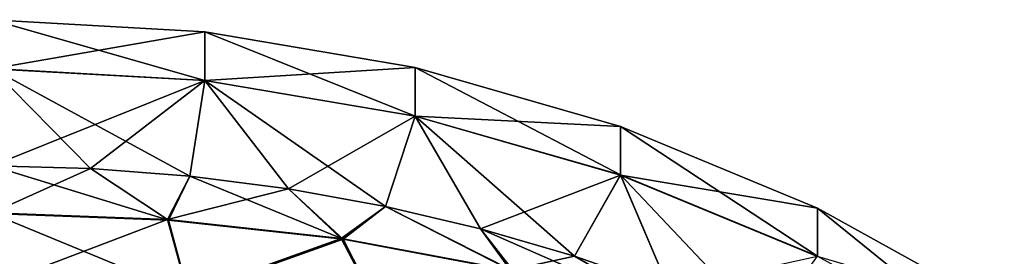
# Model space of a CAD drawing. Header units: metres. Extents: x -90 to 304, y -90 to 74.
# Tile 110 of 256: x 71.68 to 77.88, y 12.47 to 13.96. Entities that reach past the tile are written whole.
import ezdxf

# ---------------------------------------------------------------- set-up
doc = ezdxf.new("R2010")
doc.units = ezdxf.units.M
doc.layers.add('solid_21662050_350', color=7, linetype='CONTINUOUS')

msp = doc.modelspace()

# ---------------------------------------------------------------- linework, layer by layer
at = {"layer": 'solid_21662050_350'}
for points in [[(72.843575, 13.886284, 2.472822), (71.5, 13.961239, -2.490033), (71.5, 13.9617, 2.475157)], [(72.843575, 13.57902, 7.423803), (71.5, 13.9617, 2.475157), (71.5, 13.654146, 7.430811)], [(72.843575, 13.886284, 2.472822), (71.5, 13.9617, 2.475157), (72.843575, 13.57902, 7.423803)], [(72.843575, 13.885822, -2.487684), (71.5, 13.652762, -7.44563), (71.5, 13.961239, -2.490033)], [(72.843575, 13.885822, -2.487684), (71.5, 13.961239, -2.490033), (72.843575, 13.886284, 2.472822)], [(72.843575, 13.577637, -7.438608), (71.5, 13.652762, -7.44563), (72.843575, 13.885822, -2.487684)], [(72.843575, 13.886284, 2.472822), (72.843575, 13.57902, 7.423803), (74.17025, 13.354582, 7.402866)], [(74.17025, 13.66098, 2.465848), (72.843575, 13.886284, 2.472822), (74.17025, 13.354582, 7.402866)], [(72.843575, 13.885822, -2.487684), (72.843575, 13.886284, 2.472822), (74.17025, 13.66098, 2.465848)], [(74.17025, 13.66052, -2.480668), (72.843575, 13.885822, -2.487684), (74.17025, 13.66098, 2.465848)], [(72.843575, 13.577637, -7.438608), (72.843575, 13.885822, -2.487684), (74.17025, 13.66052, -2.480668)], [(74.17025, 13.353204, -7.417629), (72.843575, 13.577637, -7.438608), (74.17025, 13.66052, -2.480668)], [(74.17025, 13.66098, 2.465848), (74.17025, 13.354582, 7.402866), (75.463348, 12.983658, 7.368263)], [(75.463348, 13.288623, 2.454322), (74.17025, 13.66098, 2.465848), (75.463348, 12.983658, 7.368263)], [(74.17025, 13.66052, -2.480668), (74.17025, 13.66098, 2.465848), (75.463348, 13.288623, 2.454322)], [(75.463348, 13.288165, -2.469073), (74.17025, 13.66052, -2.480668), (75.463348, 13.288623, 2.454322)], [(74.17025, 13.353204, -7.417629), (74.17025, 13.66052, -2.480668), (75.463348, 13.288165, -2.469073)], [(72.123177, 13.024529, 12.350441), (71.5, 13.654146, 7.430811), (71.5, 13.040526, 12.352942)], [(72.123177, 13.024529, 12.350441), (72.749519, 12.976077, 12.342869), (71.5, 13.654146, 7.430811)], [(72.843575, 13.57902, 7.423803), (71.5, 13.654146, 7.430811), (72.749519, 12.976077, 12.342869)], [(72.843575, 13.577637, -7.438608), (71.5, 13.040526, -12.352942), (71.5, 13.652762, -7.44563)], [(72.123177, 13.024529, -12.350441), (71.5, 13.040526, -12.352942), (72.843575, 13.577637, -7.438608)], [(72.749519, 12.976078, -12.342869), (72.123177, 13.024529, -12.350441), (72.843575, 13.577637, -7.438608)], [(72.843575, 13.57902, 7.423803), (72.749519, 12.976077, 12.342869), (73.371788, 12.895406, 12.330261)], [(73.371788, 12.895407, -12.330261), (72.749519, 12.976078, -12.342869), (72.843575, 13.577637, -7.438608)], [(72.843575, 13.57902, 7.423803), (73.371788, 12.895406, 12.330261), (73.982849, 12.783976, 12.312846)], [(74.17025, 13.354582, 7.402866), (72.843575, 13.57902, 7.423803), (73.982849, 12.783976, 12.312846)], [(73.371788, 12.895407, -12.330261), (72.843575, 13.577637, -7.438608), (74.17025, 13.353204, -7.417629)], [(73.982841, 12.783977, -12.312846), (73.371788, 12.895407, -12.330261), (74.17025, 13.353204, -7.417629)], [(74.580902, 12.643111, -12.290831), (73.982841, 12.783977, -12.312846), (74.17025, 13.353204, -7.417629)], [(74.17025, 13.354582, 7.402866), (73.982849, 12.783976, 12.312846), (74.58091, 12.643109, 12.290831)], [(74.17025, 13.354582, 7.402866), (74.58091, 12.643109, 12.290831), (75.174248, 12.471094, 12.263947)], [(75.463348, 12.983658, 7.368263), (74.17025, 13.354582, 7.402866), (75.174248, 12.471094, 12.263947)], [(75.463348, 12.982285, -7.382957), (74.17025, 13.353204, -7.417629), (75.463348, 13.288165, -2.469073)], [(74.580902, 12.643111, -12.290831), (74.17025, 13.353204, -7.417629), (75.463348, 12.982285, -7.382957)], [(75.463348, 13.288623, 2.454322), (75.463348, 12.983658, 7.368263), (76.706604, 12.47091, 7.320429)], [(76.706604, 12.773896, 2.438389), (75.463348, 13.288623, 2.454322), (76.706604, 12.47091, 7.320429)], [(75.463348, 13.288165, -2.469073), (75.463348, 13.288623, 2.454322), (76.706604, 12.773896, 2.438389)], [(76.706604, 12.773441, -2.453044), (75.463348, 13.288165, -2.469073), (76.706604, 12.773896, 2.438389)], [(75.463348, 12.982285, -7.382957), (75.463348, 13.288165, -2.469073), (76.706604, 12.773441, -2.453044)], [(72.614807, 12.699358, 13.68811), (71.5, 13.040526, 12.352942), (71.5, 12.740004, 13.735601)], [(72.614807, 12.699358, 13.68811), (72.123177, 13.024529, 12.350441), (71.5, 13.040526, 12.352942)], [(71.5, 12.743814, -13.721967), (71.5, 13.040526, -12.352942), (72.123177, 13.024529, -12.350441)], [(72.608826, 12.703571, -13.674947), (71.5, 12.743814, -13.721967), (72.123177, 13.024529, -12.350441)], [(72.614807, 12.699358, 13.68811), (72.749519, 12.976077, 12.342869), (72.123177, 13.024529, 12.350441)], [(72.608826, 12.703571, -13.674947), (72.123177, 13.024529, -12.350441), (72.749519, 12.976078, -12.342869)], [(72.608826, 12.703571, -13.674947), (72.749519, 12.976078, -12.342869), (73.371788, 12.895407, -12.330261)], [(73.715637, 12.577929, 13.54623), (72.749519, 12.976077, 12.342869), (72.614807, 12.699358, 13.68811)], [(73.715637, 12.577929, 13.54623), (73.371788, 12.895406, 12.330261), (72.749519, 12.976077, 12.342869)], [(75.17424, 12.471097, -12.263947), (74.580902, 12.643111, -12.290831), (75.463348, 12.982285, -7.382957)], [(75.771614, 12.263931, -12.23157), (75.17424, 12.471097, -12.263947), (75.463348, 12.982285, -7.382957)], [(75.463348, 12.983658, 7.368263), (75.174248, 12.471094, 12.263947), (75.771629, 12.263927, 12.231569)], [(75.463348, 12.983658, 7.368263), (75.771629, 12.263927, 12.231569), (76.380348, 12.015732, 12.19278)], [(76.706604, 12.47091, 7.320429), (75.463348, 12.983658, 7.368263), (76.380348, 12.015732, 12.19278)], [(76.706604, 12.469547, -7.335028), (75.463348, 12.982285, -7.382957), (76.706604, 12.773441, -2.453044)], [(75.771614, 12.263931, -12.23157), (75.463348, 12.982285, -7.382957), (76.706604, 12.469547, -7.335028)], [(73.703873, 12.583347, -13.534473), (72.608826, 12.703571, -13.674947), (73.371788, 12.895407, -12.330261)], [(73.703873, 12.583347, -13.534473), (73.371788, 12.895407, -12.330261), (73.982841, 12.783977, -12.312846)], [(73.715637, 12.577929, 13.54623), (73.982849, 12.783976, 12.312846), (73.371788, 12.895406, 12.330261)], [(72.608826, 12.703571, -13.674947), (71.5, 12.283671, -15.061495), (71.5, 12.743814, -13.721967)], [(72.740555, 12.231315, 15.019709), (71.5, 12.740004, 13.735601), (71.5, 12.278282, 15.074586)], [(72.614807, 12.699358, 13.68811), (71.5, 12.740004, 13.735601), (72.740555, 12.231315, 15.019709)], [(74.771545, 12.384633, -13.302291), (73.703873, 12.583347, -13.534473), (73.982841, 12.783977, -12.312846)], [(74.788689, 12.377241, 13.311741), (73.982849, 12.783976, 12.312846), (73.715637, 12.577929, 13.54623)], [(74.771545, 12.384633, -13.302291), (73.982841, 12.783977, -12.312846), (74.580902, 12.643111, -12.290831)], [(74.788689, 12.377241, 13.311741), (74.58091, 12.643109, 12.290831), (73.982849, 12.783976, 12.312846)], [(76.706604, 12.773896, 2.438389), (76.706604, 12.47091, 7.320429), (77.884384, 11.822788, 7.259967)], [(77.884384, 12.123272, 2.418249), (76.706604, 12.773896, 2.438389), (77.884384, 11.822788, 7.259967)], [(76.706604, 12.773441, -2.453044), (76.706604, 12.773896, 2.438389), (77.884384, 12.123272, 2.418249)], [(77.884384, 12.122821, -2.432783), (76.706604, 12.773441, -2.453044), (77.884384, 12.123272, 2.418249)], [(76.706604, 12.469547, -7.335028), (76.706604, 12.773441, -2.453044), (77.884384, 12.122821, -2.432783)], [(72.737022, 12.236943, -15.006897), (71.5, 12.283671, -15.061495), (72.608826, 12.703571, -13.674947)], [(72.737022, 12.236943, -15.006897), (72.608826, 12.703571, -13.674947), (73.703873, 12.583347, -13.534473)], [(73.715637, 12.577929, 13.54623), (72.614807, 12.699358, 13.68811), (72.740555, 12.231315, 15.019709)], [(74.771545, 12.384633, -13.302291), (74.580902, 12.643111, -12.290831), (75.17424, 12.471097, -12.263947)], [(75.820511, 12.099809, 12.987582), (75.174248, 12.471094, 12.263947), (74.58091, 12.643109, 12.290831)], [(75.820511, 12.099809, 12.987582), (74.58091, 12.643109, 12.290831), (74.788689, 12.377241, 13.311741)], [(73.957397, 12.097389, -14.843838), (72.737022, 12.236943, -15.006897), (73.703873, 12.583347, -13.534473)], [(73.715637, 12.577929, 13.54623), (72.740555, 12.231315, 15.019709), (73.964333, 12.091047, 14.855816)], [(73.957397, 12.097389, -14.843838), (73.703873, 12.583347, -13.534473), (74.771545, 12.384633, -13.302291)], [(74.788689, 12.377241, 13.311741), (73.715637, 12.577929, 13.54623), (73.964333, 12.091047, 14.855816)], [(75.798576, 12.109898, -12.981283), (74.771545, 12.384633, -13.302291), (75.17424, 12.471097, -12.263947)], [(75.798576, 12.109898, -12.981283), (75.17424, 12.471097, -12.263947), (75.771614, 12.263931, -12.23157)], [(75.820511, 12.099809, 12.987582), (75.771629, 12.263927, 12.231569), (75.174248, 12.471094, 12.263947)]]:
    msp.add_3dface(points, dxfattribs=at)

doc.saveas('drawing.dxf')
